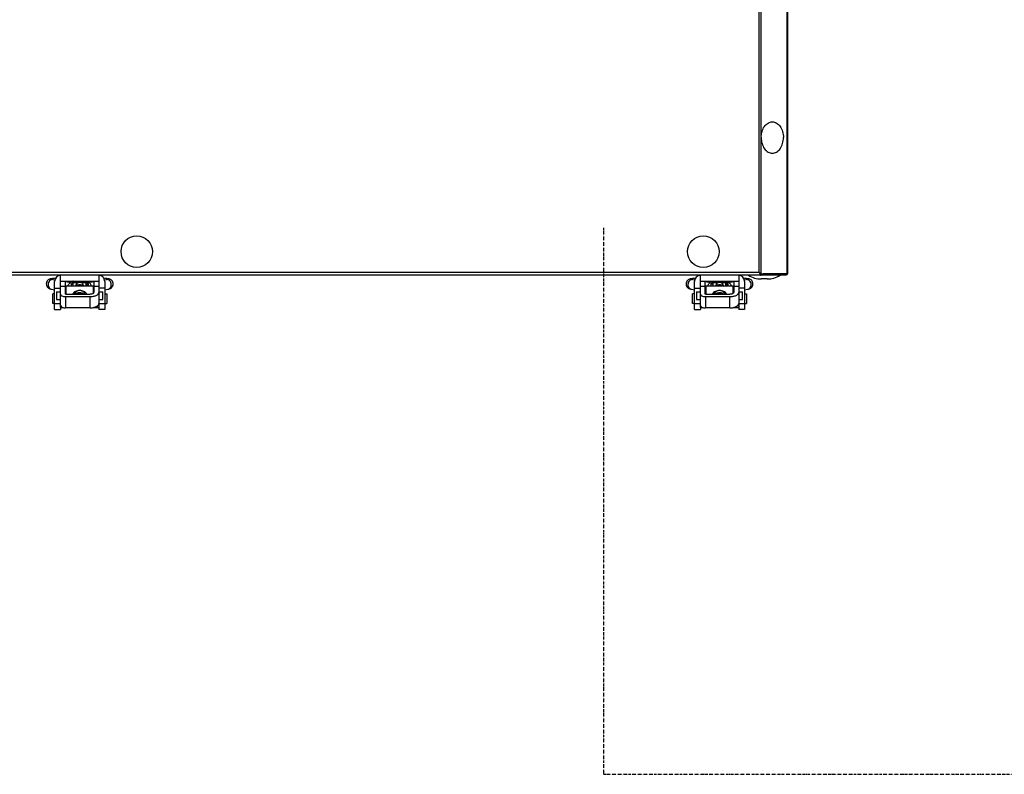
# Model space of a CAD drawing. Header units: millimetres. Extents: x 293871 to 335272, y 34548 to 100072.
# Tile 6 of 19: x 307102 to 307602, y 56093 to 56477. Entities that reach past the tile are written whole.
import ezdxf

# ---------------------------------------------------------------- set-up
doc = ezdxf.new("R2010")
doc.units = ezdxf.units.MM
doc.linetypes.add('DIVIDE', pattern=[1.25, 0.5, -0.25, 0, -0.25, 0, -0.25])
doc.layers.add('0_centrale', color=130, linetype='Continuous')
doc.layers.add('IS - KS - odporowadzenie skroplin', color=230, linetype='DIVIDE', lineweight=30)

msp = doc.modelspace()

# ---------------------------------------------------------------- linework, layer by layer
at = {"layer": '0_centrale'}
for p, q in [((307478.72641, 56347.72421), (307478.72641, 57126.19918)), ((307491.90631, 56347.66169), (307491.90631, 57126.26169)), ((307492.31636, 56347.66169), (307492.31636, 57126.26169)), ((307477.73646, 56348.36169), (307477.73646, 57125.56169)), ((307491.61636, 56346.96169), (306543.01636, 56346.96169)), ((307477.73646, 56348.36169), (306556.89626, 56348.36169)), ((307122.56636, 56343.96169), (307122.56636, 56346.96169)), ((307142.06636, 56346.96169), (307142.06636, 56343.96169)), ((307447.81636, 56343.96169), (307447.81636, 56346.96169)), ((307467.31636, 56346.96169), (307467.31636, 56343.96169)), ((307477.73646, 56348.36169), (307478.09881, 56348.1492)), ((307478.23144, 56347.37175), (307478.23144, 56347.86672)), ((307478.72641, 56347.72421), (307478.23144, 56347.72421)), ((307478.72641, 56347.72421), (307479.71636, 56347.66169)), ((307478.72641, 56346.96169), (307478.72641, 56347.66169)), ((307492.31636, 56347.66169), (307479.71636, 56347.66169)), ((307491.41134, 56346.96169), (307491.41134, 56347.66169)), ((307491.61636, 56346.96169), (307491.61636, 56347.66169)), ((307118.82372, 56344.78983), (307119.71202, 56344.6442)), ((307119.57636, 56329.46169), (307119.57636, 56343.76169)), ((307119.57636, 56340.46169), (307122.57636, 56340.46169)), ((307122.56636, 56330.53895), (307122.56636, 56343.96176)), ((307122.56636, 56343.96169), (307142.06636, 56343.96169)), ((307125.06636, 56341.26054), (307122.56636, 56341.26054)), ((307125.06636, 56337.32196), (307125.06636, 56343.96176)), ((307125.06636, 56343.76637), (307128.6359, 56343.18115)), ((307125.31636, 56341.60507), (307139.31636, 56341.60507)), ((307125.31636, 56341.6048), (307125.31636, 56337.27395)), ((307129.06636, 56342.46534), (307128.06636, 56342.46534)), ((307128.06636, 56341.60507), (307128.06636, 56342.46506)), ((307128.63589, 56343.18112), (307128.66444, 56343.17624)), ((307128.66444, 56343.17624), (307128.66444, 56342.46534)), ((307129.06636, 56341.60507), (307129.06636, 56343.96169)), ((307131.06636, 56343.11833), (307129.06636, 56343.11833)), ((307131.06636, 56343.96169), (307131.06636, 56343.02843)), ((307131.31636, 56343.56442), (307131.31636, 56343.96169)), ((307133.31636, 56343.96169), (307133.31636, 56343.56442)), ((307133.56636, 56343.96169), (307133.56636, 56343.02844)), ((307135.56636, 56343.11833), (307133.56636, 56343.11833)), ((307135.56636, 56341.60507), (307135.56636, 56343.96169)), ((307136.26636, 56342.96534), (307135.56636, 56342.96534)), ((307135.91831, 56343.16807), (307135.89631, 56343.16451)), ((307135.96829, 56343.17624), (307135.91831, 56343.16807)), ((307135.99683, 56343.18112), (307135.96829, 56343.17624)), ((307135.96829, 56342.96534), (307135.96829, 56343.17624)), ((307135.99683, 56343.18115), (307139.56636, 56343.76637)), ((307136.56636, 56342.66534), (307136.26636, 56342.96534)), ((307136.26636, 56341.60507), (307136.26636, 56342.96534)), ((307136.56636, 56342.66512), (307136.56636, 56341.60507)), ((307139.31636, 56337.7747), (307139.31636, 56341.60478)), ((307139.56636, 56343.96174), (307139.56636, 56338.23412)), ((307142.06636, 56341.26054), (307139.56636, 56341.26054)), ((307145.05636, 56340.46169), (307142.05636, 56340.46169)), ((307142.06636, 56343.96174), (307142.06636, 56330.53895)), ((307144.9207, 56344.6442), (307145.80901, 56344.78983)), ((307145.05636, 56343.76169), (307145.05636, 56329.46169)), ((307145.80901, 56344.78983), (307145.90801, 56344.80797)), ((307444.07372, 56344.78983), (307444.96202, 56344.6442)), ((307444.82636, 56329.46169), (307444.82636, 56343.76169)), ((307444.82636, 56340.46169), (307447.82636, 56340.46169)), ((307447.81636, 56330.53895), (307447.81636, 56343.96176)), ((307447.81636, 56343.96169), (307467.31636, 56343.96169)), ((307450.31636, 56341.26054), (307447.81636, 56341.26054)), ((307450.31636, 56337.32196), (307450.31636, 56343.96176)), ((307450.31636, 56343.76637), (307453.8859, 56343.18115)), ((307450.56636, 56341.60507), (307464.56636, 56341.60507)), ((307450.56636, 56341.6048), (307450.56636, 56337.27395)), ((307454.31636, 56342.46534), (307453.31636, 56342.46534)), ((307453.31636, 56341.60507), (307453.31636, 56342.46506)), ((307453.88589, 56343.18112), (307453.91444, 56343.17624)), ((307453.91444, 56343.17624), (307453.91444, 56342.46534)), ((307454.31636, 56341.60507), (307454.31636, 56343.96169)), ((307456.31636, 56343.11833), (307454.31636, 56343.11833)), ((307456.31636, 56343.96169), (307456.31636, 56343.02843)), ((307456.56636, 56343.56442), (307456.56636, 56343.96169)), ((307458.56636, 56343.96169), (307458.56636, 56343.56442)), ((307458.81636, 56343.96169), (307458.81636, 56343.02844)), ((307460.81636, 56343.11833), (307458.81636, 56343.11833)), ((307460.81636, 56341.60507), (307460.81636, 56343.96169)), ((307461.51636, 56342.96534), (307460.81636, 56342.96534)), ((307461.16831, 56343.16807), (307461.14631, 56343.16451)), ((307461.21829, 56343.17624), (307461.16831, 56343.16807)), ((307461.24683, 56343.18112), (307461.21829, 56343.17624)), ((307461.21829, 56342.96534), (307461.21829, 56343.17624)), ((307461.24683, 56343.18115), (307464.81636, 56343.76637)), ((307461.81636, 56342.66534), (307461.51636, 56342.96534)), ((307461.51636, 56341.60507), (307461.51636, 56342.96534)), ((307461.81636, 56342.66512), (307461.81636, 56341.60507)), ((307464.56636, 56337.7747), (307464.56636, 56341.60478)), ((307464.81636, 56343.96174), (307464.81636, 56338.23412)), ((307467.31636, 56341.26054), (307464.81636, 56341.26054)), ((307470.30636, 56340.46169), (307467.30636, 56340.46169)), ((307467.31636, 56343.96174), (307467.31636, 56330.53895)), ((307470.1707, 56344.6442), (307471.05901, 56344.78983)), ((307470.30636, 56343.76169), (307470.30636, 56329.46169)), ((307471.05901, 56344.78983), (307471.15801, 56344.80797)), ((307481.86386, 56345.06065), (307478.76886, 56345.06065)), ((307118.01478, 56339.85571), (307119.57636, 56339.59969)), ((307119.56636, 56337.51169), (307118.56636, 56337.51169)), ((307118.56636, 56332.512), (307118.56636, 56337.51139)), ((307120.56636, 56338.60507), (307122.56636, 56338.60507)), ((307120.56636, 56338.60487), (307120.56636, 56334.60528)), ((307125.06555, 56338.69975), (307125.31636, 56338.65863)), ((307125.06636, 56338.60507), (307125.31636, 56338.60507)), ((307125.16636, 56337.27395), (307137.56636, 56337.27395)), ((307125.16636, 56336.07373), (307137.56636, 56336.07373)), ((307125.16636, 56336.07373), (307125.16636, 56330.3718)), ((307137.56636, 56330.3718), (307137.56636, 56336.07373)), ((307139.31636, 56338.65863), (307139.56722, 56338.69976)), ((307139.31636, 56338.60507), (307139.56636, 56338.60507)), ((307142.06636, 56338.60507), (307144.06636, 56338.60507)), ((307144.06636, 56334.6053), (307144.06636, 56338.60484)), ((307145.05636, 56339.59969), (307146.61795, 56339.85571)), ((307145.06636, 56337.51169), (307146.06636, 56337.51169)), ((307146.06636, 56337.5114), (307146.06636, 56332.51199)), ((307443.26478, 56339.85571), (307444.82636, 56339.59969)), ((307444.81636, 56337.51169), (307443.81636, 56337.51169)), ((307443.81636, 56332.512), (307443.81636, 56337.51139)), ((307445.81636, 56338.60507), (307447.81636, 56338.60507)), ((307445.81636, 56338.60487), (307445.81636, 56334.60528)), ((307450.31555, 56338.69975), (307450.56636, 56338.65863)), ((307450.31636, 56338.60507), (307450.56636, 56338.60507)), ((307450.41636, 56337.27395), (307462.81636, 56337.27395)), ((307450.41636, 56336.07373), (307462.81636, 56336.07373)), ((307450.41636, 56336.07373), (307450.41636, 56330.3718)), ((307462.81636, 56330.3718), (307462.81636, 56336.07373)), ((307464.56636, 56338.65863), (307464.81722, 56338.69976)), ((307464.56636, 56338.60507), (307464.81636, 56338.60507)), ((307467.31636, 56338.60507), (307469.31636, 56338.60507)), ((307469.31636, 56334.6053), (307469.31636, 56338.60484)), ((307470.30636, 56339.59969), (307471.86795, 56339.85571)), ((307470.31636, 56337.51169), (307471.31636, 56337.51169)), ((307471.31636, 56337.5114), (307471.31636, 56332.51199)), ((307119.56636, 56332.51169), (307118.56636, 56332.51169)), ((307119.57636, 56332.62067), (307122.57636, 56332.62067)), ((307120.56636, 56334.60507), (307122.56636, 56334.60507)), ((307122.56636, 56330.53895), (307123.86714, 56330.53895)), ((307122.56636, 56330.51169), (307124.00355, 56330.51169)), ((307122.57636, 56330.66498), (307122.57636, 56329.46169)), ((307137.56636, 56330.3718), (307125.16636, 56330.3718)), ((307139.56636, 56330.51209), (307139.56636, 56330.60025)), ((307139.56636, 56330.53895), (307142.06636, 56330.53895)), ((307142.06636, 56330.51169), (307139.56636, 56330.51169)), ((307142.05636, 56332.62067), (307145.05636, 56332.62067)), ((307142.05636, 56330.67319), (307142.05636, 56329.46169)), ((307142.06636, 56334.60507), (307144.06636, 56334.60507)), ((307145.06636, 56332.51169), (307146.06636, 56332.51169)), ((307444.81636, 56332.51169), (307443.81636, 56332.51169)), ((307444.82636, 56332.62067), (307447.82636, 56332.62067)), ((307445.81636, 56334.60507), (307447.81636, 56334.60507)), ((307447.81636, 56330.53895), (307449.11714, 56330.53895)), ((307447.81636, 56330.51169), (307449.25355, 56330.51169)), ((307447.82636, 56330.66498), (307447.82636, 56329.46169)), ((307462.81636, 56330.3718), (307450.41636, 56330.3718)), ((307464.81636, 56330.51209), (307464.81636, 56330.60025)), ((307464.81636, 56330.53895), (307467.31636, 56330.53895)), ((307467.31636, 56330.51169), (307464.81636, 56330.51169)), ((307467.30636, 56332.62067), (307470.30636, 56332.62067)), ((307467.30636, 56330.67319), (307467.30636, 56329.46169)), ((307467.31636, 56334.60507), (307469.31636, 56334.60507)), ((307470.31636, 56332.51169), (307471.31636, 56332.51169)), ((307119.57636, 56329.46169), (307122.57636, 56329.46169)), ((307145.05636, 56329.46169), (307142.05636, 56329.46169)), ((307444.82636, 56329.46169), (307447.82636, 56329.46169)), ((307470.30636, 56329.46169), (307467.30636, 56329.46169))]:
    msp.add_line(p, q, dxfattribs=at)
for centre in [(307161.31636, 56358.96169), (307449.31636, 56358.96169)]:
    msp.add_circle(centre, 8, dxfattribs=at)
for centre, radius, start, end in [((307122.77636, 56343.76169), 3.2, 93.7627396, 180), ((307141.85636, 56343.76169), 3.2, 0, 86.2372604), ((307448.02636, 56343.76169), 3.2, 93.7627396, 180), ((307467.10636, 56343.76169), 3.2, 0, 86.2372604), ((307478.76886, 56356.96169), 11.90104, 237.1678695, 270), ((307476.19158, 56346.47753), 2.39066, 31.4317647, 34.2046003), ((307481.86386, 56356.96169), 11.90104, 270, 302.8321305), ((307490.91636, 56348.36169), 1.4, 299.9996457, 332.0096366), ((307132.92475, 56368.98701), 26.15998, 260.6236191, 260.7910679), ((307132.31636, 56338.69807), 3.12057, 68.8797554, 111.1179391), ((307458.17475, 56368.98701), 26.15998, 260.6236191, 260.7910679), ((307457.56636, 56338.69807), 3.12057, 68.8797554, 111.1179391), ((307125.16642, 56341.44286), 5.36913, 268.9275826, 269.9993993), ((307132.31636, 56335.16433), 2.50962, 58.115265, 121.8843636), ((307450.41642, 56341.44286), 5.36913, 268.9275826, 269.9993993), ((307457.56636, 56335.16433), 2.50962, 58.115265, 121.8843636)]:
    msp.add_arc(centre, radius, start, end, dxfattribs=at)
for points, knots in [([(307478.73352, 56416.96169), (307478.73352, 56417.99223), (307479.00187, 56419.98973), (307480.02051, 56422.24275), (307481.195, 56423.62565), (307482.17995, 56424.38224), (307483.2593, 56424.85391), (307484.39037, 56425.01462), (307485.52145, 56424.85391), (307486.6008, 56424.38224), (307487.58575, 56423.62565), (307488.76024, 56422.24275), (307489.77888, 56419.98973), (307490.04723, 56417.99223), (307490.04723, 56416.96169)], [0, 0, 0, 0, 0.14352454, 0.276784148, 0.337751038, 0.39466552, 0.448272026, 0.5, 0.551727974, 0.60533448, 0.662248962, 0.723215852, 0.85647546, 1, 1, 1, 1]), ([(307478.73352, 56416.96169), (307478.73352, 56415.93116), (307479.00187, 56413.93366), (307480.02051, 56411.68064), (307481.195, 56410.29774), (307482.17995, 56409.54115), (307483.2593, 56409.06948), (307484.39037, 56408.90877), (307485.52145, 56409.06948), (307486.6008, 56409.54115), (307487.58575, 56410.29774), (307488.76024, 56411.68064), (307489.77888, 56413.93366), (307490.04723, 56415.93116), (307490.04723, 56416.96169)], [0, 0, 0, 0, 0.14352454, 0.276784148, 0.337751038, 0.39466552, 0.448272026, 0.5, 0.551727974, 0.60533448, 0.662248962, 0.723215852, 0.85647546, 1, 1, 1, 1]), ([(307120.0469, 56345.40709), (307119.53869, 56345.38106), (307118.62435, 56345.31444), (307117.4723, 56345.14533), (307116.59159, 56344.79521), (307115.92105, 56344.26423), (307115.43307, 56343.47257), (307115.31628, 56342.84713), (307115.3164, 56342.53567)], [0, 0, 0, 0, 0.246043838, 0.44376482, 0.55967229, 0.700522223, 0.84940692, 1, 1, 1, 1]), ([(307149.31635, 56342.53581), (307149.31631, 56342.84737), (307149.19945, 56343.47316), (307148.71091, 56344.26512), (307148.03996, 56344.79602), (307147.15918, 56345.14576), (307146.0073, 56345.31445), (307145.09306, 56345.38113), (307144.5849, 56345.40714)], [0, 0, 0, 0, 0.150622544, 0.299623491, 0.440503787, 0.556340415, 0.754009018, 1, 1, 1, 1]), ([(307445.2969, 56345.40709), (307444.78869, 56345.38106), (307443.87435, 56345.31444), (307442.7223, 56345.14533), (307441.84159, 56344.79521), (307441.17105, 56344.26423), (307440.68307, 56343.47257), (307440.56628, 56342.84713), (307440.5664, 56342.53567)], [0, 0, 0, 0, 0.246043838, 0.44376482, 0.55967229, 0.700522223, 0.84940692, 1, 1, 1, 1]), ([(307474.56635, 56342.53581), (307474.56631, 56342.84737), (307474.44945, 56343.47316), (307473.96091, 56344.26512), (307473.28996, 56344.79602), (307472.40918, 56345.14576), (307471.2573, 56345.31445), (307470.34306, 56345.38113), (307469.8349, 56345.40714)], [0, 0, 0, 0, 0.150622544, 0.299623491, 0.440503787, 0.556340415, 0.754009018, 1, 1, 1, 1]), ([(307478.39643, 56347.14926), (307478.42221, 56347.12062), (307478.47345, 56347.06931), (307478.53213, 56347.02624), (307478.56142, 56347.0094)], [0, 0, 0, 0, 0.532831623, 1, 1, 1, 1]), ([(307478.56142, 56347.68555), (307478.58846, 56347.67777), (307478.64307, 56347.66581), (307478.69884, 56347.66169), (307478.72641, 56347.66169)], [0, 0, 0, 0, 0.505063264, 1, 1, 1, 1]), ([(307478.56142, 56347.0094), (307478.5874, 56346.99446), (307478.64063, 56346.97052), (307478.69863, 56346.96169), (307478.72641, 56346.96169)], [0, 0, 0, 0, 0.518843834, 1, 1, 1, 1]), ([(307115.3164, 56342.53567), (307115.31656, 56342.13362), (307115.51243, 56341.32817), (307116.44588, 56340.24123), (307117.43612, 56339.95058), (307118.01478, 56339.85571)], [0, 0, 0, 0, 0.291312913, 0.575125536, 1, 1, 1, 1]), ([(307118.82372, 56344.78982), (307118.51199, 56344.841), (307117.83325, 56344.7724), (307116.67155, 56344.00812), (307116.25419, 56342.90821), (307116.25419, 56342.20445)], [0, 0, 0, 0, 0.233535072, 0.479736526, 1, 1, 1, 1]), ([(307116.25419, 56342.20445), (307116.25419, 56341.65876), (307116.50158, 56340.81695), (307117.28232, 56340.08327), (307117.76966, 56339.89596), (307118.01478, 56339.85572)], [0, 0, 0, 0, 0.518956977, 0.763767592, 1, 1, 1, 1]), ([(307118.73777, 56344.8038), (307118.72994, 56344.80612), (307118.70423, 56344.81287), (307118.76501, 56344.79813), (307118.79038, 56344.7953), (307118.82372, 56344.78983)], [0, 0, 0, 0, 0.180216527, 0.254622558, 1, 1, 1, 1]), ([(307126.25107, 56341.61167), (307126.43721, 56342.10628), (307127.07196, 56342.99033), (307128.16012, 56343.25907), (307128.6359, 56343.18115)], [0, 0, 0, 0, 0.522939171, 1, 1, 1, 1]), ([(307128.91264, 56343.97346), (307128.89649, 56343.91186), (307128.82808, 56343.6443), (307128.77111, 56343.37357), (307128.73811, 56343.16364)], [0, 0, 0, 0, 0.230582, 1, 1, 1, 1]), ([(307130.31816, 56341.60862), (307130.39857, 56341.75218), (307130.69061, 56342.26312), (307130.98458, 56342.77834), (307131.13593, 56343.17507)], [0, 0, 0, 0, 0.279282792, 1, 1, 1, 1]), ([(307133.91578, 56341.62542), (307133.45175, 56341.93427), (307132.31636, 56342.29273), (307131.18097, 56341.93427), (307130.71695, 56341.62542)], [0, 0, 0, 0, 0.500000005, 1, 1, 1, 1]), ([(307131.13593, 56343.17507), (307131.15131, 56343.2154), (307131.19811, 56343.32727), (307131.24146, 56343.44431), (307131.28991, 56343.50633)], [0, 0, 0, 0, 0.35416789, 1, 1, 1, 1]), ([(307133.34281, 56343.50634), (307133.35331, 56343.4929), (307133.41424, 56343.38663), (307133.45942, 56343.27306), (307133.4968, 56343.17507)], [0, 0, 0, 0, 0.139836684, 1, 1, 1, 1]), ([(307133.4968, 56343.17507), (307133.54316, 56343.05353), (307133.78247, 56342.51386), (307134.09015, 56342.00939), (307134.31461, 56341.60856)], [0, 0, 0, 0, 0.22067074, 1, 1, 1, 1]), ([(307135.89462, 56343.16364), (307135.88317, 56343.23645), (307135.83543, 56343.50855), (307135.77145, 56343.77753), (307135.72009, 56343.9734)], [0, 0, 0, 0, 0.26687389, 1, 1, 1, 1]), ([(307138.38166, 56341.61167), (307138.19551, 56342.10628), (307137.56077, 56342.99033), (307136.4726, 56343.25907), (307135.99683, 56343.18115)], [0, 0, 0, 0, 0.522939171, 1, 1, 1, 1]), ([(307148.37854, 56342.20445), (307148.37854, 56342.90818), (307147.9612, 56344.00807), (307146.79952, 56344.77239), (307146.12075, 56344.841), (307145.80901, 56344.78982)], [0, 0, 0, 0, 0.520241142, 0.766454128, 1, 1, 1, 1]), ([(307146.61795, 56339.85571), (307147.19699, 56339.95064), (307148.18767, 56340.24111), (307149.12026, 56341.32873), (307149.31642, 56342.13378), (307149.31635, 56342.53581)], [0, 0, 0, 0, 0.425133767, 0.708720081, 1, 1, 1, 1]), ([(307146.61795, 56339.85572), (307146.86307, 56339.89596), (307147.35041, 56340.08327), (307148.13115, 56340.81695), (307148.37854, 56341.65876), (307148.37854, 56342.20445)], [0, 0, 0, 0, 0.236232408, 0.481043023, 1, 1, 1, 1]), ([(307440.5664, 56342.53567), (307440.56656, 56342.13362), (307440.76243, 56341.32817), (307441.69588, 56340.24123), (307442.68612, 56339.95058), (307443.26478, 56339.85571)], [0, 0, 0, 0, 0.291312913, 0.575125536, 1, 1, 1, 1]), ([(307444.07372, 56344.78982), (307443.76199, 56344.841), (307443.08325, 56344.7724), (307441.92155, 56344.00812), (307441.50419, 56342.90821), (307441.50419, 56342.20445)], [0, 0, 0, 0, 0.233535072, 0.479736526, 1, 1, 1, 1]), ([(307441.50419, 56342.20445), (307441.50419, 56341.65876), (307441.75158, 56340.81695), (307442.53232, 56340.08327), (307443.01966, 56339.89596), (307443.26478, 56339.85572)], [0, 0, 0, 0, 0.518956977, 0.763767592, 1, 1, 1, 1]), ([(307443.98777, 56344.8038), (307443.97994, 56344.80612), (307443.95423, 56344.81287), (307444.01501, 56344.79813), (307444.04038, 56344.7953), (307444.07372, 56344.78983)], [0, 0, 0, 0, 0.180216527, 0.254622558, 1, 1, 1, 1]), ([(307451.50107, 56341.61167), (307451.68721, 56342.10628), (307452.32196, 56342.99033), (307453.41012, 56343.25907), (307453.8859, 56343.18115)], [0, 0, 0, 0, 0.522939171, 1, 1, 1, 1]), ([(307454.16264, 56343.97346), (307454.14649, 56343.91186), (307454.07808, 56343.6443), (307454.02111, 56343.37357), (307453.98811, 56343.16364)], [0, 0, 0, 0, 0.230582, 1, 1, 1, 1]), ([(307455.56816, 56341.60862), (307455.64857, 56341.75218), (307455.94061, 56342.26312), (307456.23458, 56342.77834), (307456.38593, 56343.17507)], [0, 0, 0, 0, 0.279282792, 1, 1, 1, 1]), ([(307459.16578, 56341.62542), (307458.70175, 56341.93427), (307457.56636, 56342.29273), (307456.43097, 56341.93427), (307455.96695, 56341.62542)], [0, 0, 0, 0, 0.500000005, 1, 1, 1, 1]), ([(307456.38593, 56343.17507), (307456.40131, 56343.2154), (307456.44811, 56343.32727), (307456.49146, 56343.44431), (307456.53991, 56343.50633)], [0, 0, 0, 0, 0.35416789, 1, 1, 1, 1]), ([(307458.59281, 56343.50634), (307458.60331, 56343.4929), (307458.66424, 56343.38663), (307458.70942, 56343.27306), (307458.7468, 56343.17507)], [0, 0, 0, 0, 0.139836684, 1, 1, 1, 1]), ([(307458.7468, 56343.17507), (307458.79316, 56343.05353), (307459.03247, 56342.51386), (307459.34015, 56342.00939), (307459.56461, 56341.60856)], [0, 0, 0, 0, 0.22067074, 1, 1, 1, 1]), ([(307461.14462, 56343.16364), (307461.13317, 56343.23645), (307461.08543, 56343.50855), (307461.02145, 56343.77753), (307460.97009, 56343.9734)], [0, 0, 0, 0, 0.26687389, 1, 1, 1, 1]), ([(307463.63166, 56341.61167), (307463.44551, 56342.10628), (307462.81077, 56342.99033), (307461.7226, 56343.25907), (307461.24683, 56343.18115)], [0, 0, 0, 0, 0.522939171, 1, 1, 1, 1]), ([(307473.62854, 56342.20445), (307473.62854, 56342.90818), (307473.2112, 56344.00807), (307472.04952, 56344.77239), (307471.37075, 56344.841), (307471.05901, 56344.78982)], [0, 0, 0, 0, 0.520241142, 0.766454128, 1, 1, 1, 1]), ([(307471.86795, 56339.85571), (307472.44699, 56339.95064), (307473.43767, 56340.24111), (307474.37026, 56341.32873), (307474.56642, 56342.13378), (307474.56635, 56342.53581)], [0, 0, 0, 0, 0.425133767, 0.708720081, 1, 1, 1, 1]), ([(307471.86795, 56339.85572), (307472.11307, 56339.89596), (307472.60041, 56340.08327), (307473.38115, 56340.81695), (307473.62854, 56341.65876), (307473.62854, 56342.20445)], [0, 0, 0, 0, 0.236232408, 0.481043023, 1, 1, 1, 1]), ([(307122.56636, 56337.32196), (307122.56636, 56336.94537), (307123.21423, 56336.41543), (307124.12596, 56336.15326), (307124.74266, 56336.08072), (307125.06593, 56336.07467)], [0, 0, 0, 0, 0.382443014, 0.671642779, 1, 1, 1, 1]), ([(307125.16636, 56337.27395), (307125.14314, 56337.27395), (307125.11789, 56337.27516), (307125.07194, 56337.29335), (307125.08543, 56337.30909), (307125.09123, 56337.31267)], [0, 0, 0, 0, 0.624018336, 0.816994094, 1, 1, 1, 1]), ([(307132.31636, 56339.21298), (307131.59229, 56339.21298), (307130.14245, 56338.90216), (307128.96487, 56337.90966), (307128.62311, 56337.28515)], [0, 0, 0, 0, 0.50423342, 1, 1, 1, 1]), ([(307132.31636, 56339.21298), (307131.72108, 56339.21298), (307130.50305, 56338.84306), (307129.72101, 56337.83764), (307129.51017, 56337.28247)], [0, 0, 0, 0, 0.500602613, 1, 1, 1, 1]), ([(307130.13326, 56337.28099), (307130.41101, 56337.57446), (307131.09575, 56338.0527), (307132.31636, 56338.30236), (307133.53698, 56338.0527), (307134.22171, 56337.57446), (307134.49947, 56337.28099)], [0, 0, 0, 0, 0.249837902, 0.5, 0.750162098, 1, 1, 1, 1]), ([(307136.00962, 56337.28515), (307135.66786, 56337.90966), (307134.49028, 56338.90216), (307133.04043, 56339.21298), (307132.31636, 56339.21298)], [0, 0, 0, 0, 0.495766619, 1, 1, 1, 1]), ([(307135.12256, 56337.28247), (307134.91172, 56337.83764), (307134.12968, 56338.84306), (307132.91165, 56339.21298), (307132.31636, 56339.21298)], [0, 0, 0, 0, 0.499397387, 1, 1, 1, 1]), ([(307139.56636, 56338.23412), (307139.56636, 56337.93521), (307139.04003, 56337.52059), (307138.31419, 56337.32393), (307137.82266, 56337.27395), (307137.56636, 56337.27395)], [0, 0, 0, 0, 0.382079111, 0.672395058, 1, 1, 1, 1]), ([(307137.56636, 56336.07373), (307138.14301, 56336.07373), (307139.23256, 56336.17263), (307140.49676, 56336.54534), (307141.29496, 56337.00198), (307141.82842, 56337.45502), (307142.06636, 56337.93582), (307142.06636, 56338.23412)], [0, 0, 0, 0, 0.322431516, 0.608180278, 0.729024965, 0.833202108, 1, 1, 1, 1]), ([(307447.81636, 56337.32196), (307447.81636, 56336.94537), (307448.46423, 56336.41543), (307449.37596, 56336.15326), (307449.99266, 56336.08072), (307450.31593, 56336.07467)], [0, 0, 0, 0, 0.382443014, 0.671642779, 1, 1, 1, 1]), ([(307450.41636, 56337.27395), (307450.39314, 56337.27395), (307450.36789, 56337.27516), (307450.32194, 56337.29335), (307450.33543, 56337.30909), (307450.34123, 56337.31267)], [0, 0, 0, 0, 0.624018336, 0.816994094, 1, 1, 1, 1]), ([(307457.56636, 56339.21298), (307456.84229, 56339.21298), (307455.39245, 56338.90216), (307454.21487, 56337.90966), (307453.87311, 56337.28515)], [0, 0, 0, 0, 0.50423342, 1, 1, 1, 1]), ([(307457.56636, 56339.21298), (307456.97108, 56339.21298), (307455.75305, 56338.84306), (307454.97101, 56337.83764), (307454.76017, 56337.28247)], [0, 0, 0, 0, 0.500602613, 1, 1, 1, 1]), ([(307455.38326, 56337.28099), (307455.66101, 56337.57446), (307456.34575, 56338.0527), (307457.56636, 56338.30236), (307458.78698, 56338.0527), (307459.47171, 56337.57446), (307459.74947, 56337.28099)], [0, 0, 0, 0, 0.249837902, 0.5, 0.750162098, 1, 1, 1, 1]), ([(307461.25962, 56337.28515), (307460.91786, 56337.90966), (307459.74028, 56338.90216), (307458.29043, 56339.21298), (307457.56636, 56339.21298)], [0, 0, 0, 0, 0.495766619, 1, 1, 1, 1]), ([(307460.37256, 56337.28247), (307460.16172, 56337.83764), (307459.37968, 56338.84306), (307458.16165, 56339.21298), (307457.56636, 56339.21298)], [0, 0, 0, 0, 0.499397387, 1, 1, 1, 1]), ([(307464.81636, 56338.23412), (307464.81636, 56337.93521), (307464.29003, 56337.52059), (307463.56419, 56337.32393), (307463.07266, 56337.27395), (307462.81636, 56337.27395)], [0, 0, 0, 0, 0.382079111, 0.672395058, 1, 1, 1, 1]), ([(307462.81636, 56336.07373), (307463.39301, 56336.07373), (307464.48256, 56336.17263), (307465.74676, 56336.54534), (307466.54496, 56337.00198), (307467.07842, 56337.45502), (307467.31636, 56337.93582), (307467.31636, 56338.23412)], [0, 0, 0, 0, 0.322431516, 0.608180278, 0.729024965, 0.833202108, 1, 1, 1, 1]), ([(307122.56636, 56331.62002), (307122.56636, 56331.23144), (307123.2506, 56330.69242), (307124.19418, 56330.43678), (307124.83318, 56330.3718), (307125.16636, 56330.3718)], [0, 0, 0, 0, 0.382079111, 0.672395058, 1, 1, 1, 1]), ([(307137.56636, 56330.3718), (307138.14301, 56330.3718), (307139.23256, 56330.4707), (307140.49676, 56330.8434), (307141.29496, 56331.30005), (307141.82842, 56331.75308), (307142.06636, 56332.23389), (307142.06636, 56332.53219)], [0, 0, 0, 0, 0.322431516, 0.608180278, 0.729024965, 0.833202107, 1, 1, 1, 1]), ([(307447.81636, 56331.62002), (307447.81636, 56331.23144), (307448.5006, 56330.69242), (307449.44418, 56330.43678), (307450.08318, 56330.3718), (307450.41636, 56330.3718)], [0, 0, 0, 0, 0.382079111, 0.672395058, 1, 1, 1, 1]), ([(307462.81636, 56330.3718), (307463.39301, 56330.3718), (307464.48256, 56330.4707), (307465.74676, 56330.8434), (307466.54496, 56331.30005), (307467.07842, 56331.75308), (307467.31636, 56332.23389), (307467.31636, 56332.53219)], [0, 0, 0, 0, 0.322431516, 0.608180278, 0.729024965, 0.833202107, 1, 1, 1, 1])]:
    msp.add_open_spline(points, degree=3, knots=knots, dxfattribs=at)
for points in [[(307477.73646, 56348.36169), (307477.89259, 56348.18829), (307478.04794, 56348.01084), (307478.23144, 56347.86672)], [(307477.73646, 56348.36169), (307477.88709, 56348.18704), (307478.03927, 56348.0123), (307478.16874, 56347.82143)], [(307477.73646, 56348.36169), (307477.84235, 56348.12647), (307477.94747, 56347.89058), (307478.06645, 56347.66169)], [(307478.06645, 56347.66169), (307478.11774, 56347.56303), (307478.17172, 56347.46555), (307478.23144, 56347.37175)], [(307478.09881, 56348.1492), (307478.21283, 56348.08076), (307478.32596, 56348.01069), (307478.43647, 56347.93671)], [(307478.23144, 56347.37175), (307478.28102, 56347.29386), (307478.33465, 56347.21788), (307478.39643, 56347.14926)], [(307478.43647, 56347.93671), (307478.53604, 56347.87005), (307478.63375, 56347.80019), (307478.72641, 56347.72421)], [(307131.13593, 56343.17507), (307131.87153, 56343.45469), (307132.7612, 56343.4547), (307133.4968, 56343.17507)], [(307131.28991, 56343.50633), (307131.30302, 56343.52309), (307131.31636, 56343.54314), (307131.31636, 56343.56441)], [(307133.3428, 56343.50632), (307132.69891, 56343.73797), (307131.93382, 56343.73797), (307131.28992, 56343.50632)], [(307133.31636, 56343.56442), (307133.31636, 56343.54315), (307133.32971, 56343.52311), (307133.34281, 56343.50635)], [(307456.38593, 56343.17507), (307457.12153, 56343.45469), (307458.0112, 56343.4547), (307458.7468, 56343.17507)], [(307456.53991, 56343.50633), (307456.55302, 56343.52309), (307456.56636, 56343.54314), (307456.56636, 56343.56441)], [(307458.5928, 56343.50632), (307457.94891, 56343.73797), (307457.18382, 56343.73797), (307456.53992, 56343.50632)], [(307458.56636, 56343.56442), (307458.56636, 56343.54315), (307458.57971, 56343.52311), (307458.59281, 56343.50635)]]:
    msp.add_open_spline(points, degree=3, dxfattribs=at)
at = {"layer": 'IS - KS - odporowadzenie skroplin'}
for p, q in [((307398.58322, 56371.06396), (307398.58322, 56093.23523)), ((307398.58322, 56093.23523), (316102.29716, 56093.23523))]:
    msp.add_line(p, q, dxfattribs=at)

doc.saveas('drawing.dxf')
